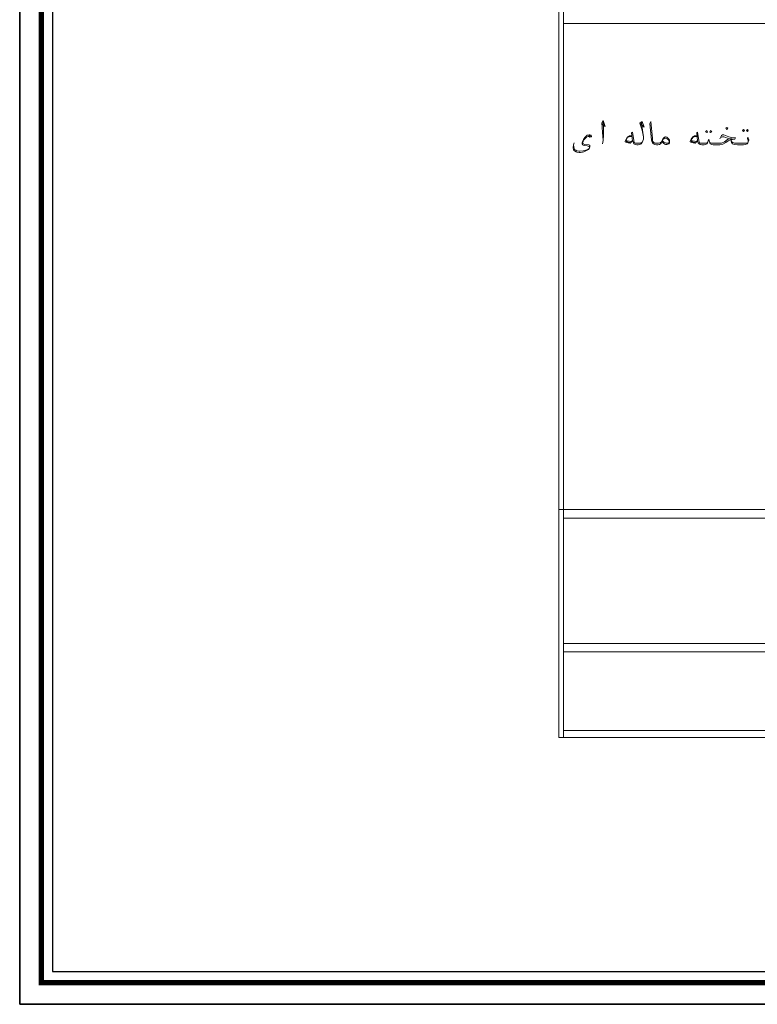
# Model space of a CAD drawing. Header units: inches. Extents: x 5.7 to 89.8, y 4 to 63.5.
# Tile 1 of 34: x 5.7 to 24.2, y 4 to 28.7. Entities that reach past the tile are written whole.
import ezdxf

# ---------------------------------------------------------------- set-up
doc = ezdxf.new("R2010")
doc.units = ezdxf.units.IN
doc.header["$MEASUREMENT"] = 0
doc.layers.add('PDF_KADR', color=7, linetype='Continuous')
doc.layers.add('PDF_textt', color=7, linetype='Continuous')

msp = doc.modelspace()

# ---------------------------------------------------------------- linework, layer by layer
at = {"layer": 'PDF_KADR', "lineweight": 25}
for points in [[(5.695, 4.013), (89.785, 4.013), (89.785, 63.476), (5.695, 63.476)], [(5.695, 63.476), (89.785, 63.476), (89.785, 4.013), (5.695, 4.013)], [(6.514, 4.832), (88.841, 4.832), (88.841, 62.657), (6.514, 62.657)]]:
    msp.add_lwpolyline(points, close=True, dxfattribs=at)
at = {"layer": 'PDF_KADR', "lineweight": 0, "const_width": 0.135}
msp.add_lwpolyline([(6.235, 62.937), (6.235, 4.552), (89.111, 4.552), (89.111, 62.937)], close=True, dxfattribs=at)
at = {"layer": 'PDF_textt', "lineweight": 20}
for points in [[(74.423, 52.179), (74.423, 59.267), (19.208, 59.267), (19.208, 10.697), (74.423, 10.697), (74.423, 52.757)], [(19.323, 10.697), (19.323, 33.716)], [(74.423, 28.592), (19.323, 28.592)], [(20.287, 26.078), (20.373, 26.011), (20.315, 26.155), (20.287, 26.097), (20.296, 25.991), (20.306, 25.857), (20.315, 25.654), (20.306, 25.577)], [(20.315, 25.654), (20.325, 25.799), (20.325, 26.011), (20.315, 26.117)], [(21.279, 26.107), (21.307, 25.914), (21.327, 25.751), (21.327, 25.693), (21.317, 25.645), (21.298, 25.606), (21.269, 25.577), (21.24, 25.558), (21.192, 25.548), (21.173, 25.548), (21.163, 25.548), (21.124, 25.558), (21.086, 25.577), (21.076, 25.597), (21.057, 25.645), (21.028, 25.847), (21.057, 25.866), (21.086, 25.654), (21.086, 25.625), (21.105, 25.597), (21.124, 25.587), (21.163, 25.587), (21.173, 25.587), (21.221, 25.587), (21.259, 25.587), (21.298, 25.616), (21.317, 25.645)], [(21.24, 26.088), (21.346, 25.991), (21.298, 26.136), (21.24, 26.088), (21.298, 25.914), (21.327, 25.751)], [(21.789, 25.625), (21.77, 25.587), (21.76, 25.577), (21.731, 25.558), (21.693, 25.548), (21.664, 25.548), (21.654, 25.548), (21.616, 25.558), (21.577, 25.577), (21.558, 25.597), (21.539, 25.635), (21.529, 25.674), (21.49, 26.078), (21.51, 26.136), (21.558, 25.712), (21.558, 25.654), (21.567, 25.635), (21.587, 25.606), (21.616, 25.587), (21.654, 25.587), (21.664, 25.587), (21.702, 25.587), (21.75, 25.597), (21.779, 25.625), (21.799, 25.645)], [(19.998, 25.76), (19.978, 25.78), (19.94, 25.76), (19.901, 25.741), (19.853, 25.693), (19.824, 25.664), (19.815, 25.635), (19.805, 25.587), (19.815, 25.577), (19.863, 25.558), (19.959, 25.548), (19.978, 25.539), (19.988, 25.529), (19.988, 25.491), (19.978, 25.471), (19.959, 25.433), (19.921, 25.414), (19.872, 25.385), (19.834, 25.375), (19.805, 25.365), (19.747, 25.356), (19.718, 25.356), (19.66, 25.365), (19.641, 25.375), (19.603, 25.394), (19.574, 25.423), (19.564, 25.471), (19.574, 25.548), (19.593, 25.597)], [(19.969, 25.76), (19.988, 25.741), (20.026, 25.751), (20.017, 25.789), (19.988, 25.799), (19.969, 25.799), (19.921, 25.789), (19.901, 25.77), (19.863, 25.731), (19.824, 25.683), (19.805, 25.635), (19.795, 25.587), (19.795, 25.577), (19.805, 25.548), (19.815, 25.539), (19.863, 25.529), (19.921, 25.519), (19.969, 25.51), (19.969, 25.5), (19.978, 25.481), (19.969, 25.462), (19.969, 25.452), (19.921, 25.423), (19.853, 25.404), (19.815, 25.394), (19.738, 25.385), (19.709, 25.385), (19.66, 25.394), (19.632, 25.414), (19.603, 25.433), (19.593, 25.462), (19.583, 25.491), (19.574, 25.548)], [(21.038, 25.77), (20.98, 25.77), (20.951, 25.76), (20.932, 25.751), (20.893, 25.693), (20.874, 25.635), (20.874, 25.625), (20.903, 25.606), (20.99, 25.587), (20.999, 25.587), (21.057, 25.645)], [(21.038, 25.76), (20.97, 25.751), (20.932, 25.731), (20.893, 25.674), (20.893, 25.664), (20.903, 25.645), (20.922, 25.645), (21.028, 25.635), (21.057, 25.654)], [(21.818, 25.683), (21.837, 25.702), (21.866, 25.712), (21.885, 25.712), (21.914, 25.702), (21.933, 25.693), (21.953, 25.674), (21.972, 25.635), (21.972, 25.625), (21.953, 25.587), (21.933, 25.587), (21.895, 25.587), (21.837, 25.616), (21.808, 25.645)], [(22.675, 25.77), (22.608, 25.77), (22.579, 25.76), (22.569, 25.751), (22.521, 25.693), (22.502, 25.635), (22.502, 25.625), (22.531, 25.606), (22.617, 25.587), (22.627, 25.587), (22.685, 25.645)], [(22.675, 25.76), (22.598, 25.751), (22.569, 25.731), (22.521, 25.674), (22.521, 25.664), (22.531, 25.645), (22.559, 25.645), (22.656, 25.635), (22.685, 25.654)], [(23.243, 25.702), (23.282, 25.78), (23.311, 25.799), (23.34, 25.799), (23.465, 25.751), (23.571, 25.722), (23.638, 25.722), (23.619, 25.693), (23.561, 25.683), (23.513, 25.674), (23.455, 25.645), (23.397, 25.606), (23.32, 25.568), (23.243, 25.548), (23.128, 25.548), (23.08, 25.548), (23.041, 25.558), (23.003, 25.577), (22.993, 25.597), (22.974, 25.645), (22.964, 25.693), (22.954, 25.645), (22.935, 25.597), (22.925, 25.577), (22.887, 25.558), (22.848, 25.548), (22.8, 25.548), (22.791, 25.548), (22.752, 25.558), (22.723, 25.577), (22.704, 25.597), (22.685, 25.645), (22.665, 25.847), (22.685, 25.866), (22.714, 25.654), (22.723, 25.625), (22.733, 25.597), (22.752, 25.587), (22.791, 25.587), (22.8, 25.587), (22.858, 25.587), (22.906, 25.587), (22.935, 25.606), (22.945, 25.635)], [(22.983, 25.635), (22.993, 25.606), (23.022, 25.587), (23.07, 25.587), (23.128, 25.587), (23.214, 25.587), (23.282, 25.587), (23.359, 25.625), (23.436, 25.683), (23.484, 25.702), (23.551, 25.702), (23.484, 25.702), (23.34, 25.751), (23.311, 25.751), (23.263, 25.731)], [(23.956, 25.625), (23.956, 25.645), (23.946, 25.683), (23.937, 25.702), (23.946, 25.741), (23.956, 25.712), (23.966, 25.674), (23.966, 25.654), (23.956, 25.625), (23.946, 25.597), (23.927, 25.577), (23.889, 25.558), (23.84, 25.548), (23.783, 25.548), (23.686, 25.548), (23.609, 25.558), (23.561, 25.577), (23.532, 25.606), (23.523, 25.645), (23.523, 25.693)], [(20.99, 25.606), (20.893, 25.635)], [(22.617, 25.606), (22.521, 25.635)], [(23.523, 25.645), (23.542, 25.625), (23.571, 25.606), (23.609, 25.587), (23.734, 25.587), (23.783, 25.587), (23.85, 25.587), (23.927, 25.587), (23.946, 25.597)], [(74.423, 16.408), (19.208, 16.408)], [(74.423, 16.196), (19.323, 16.196)], [(74.423, 13.057), (19.323, 13.057)], [(74.423, 12.845), (19.323, 12.845)], [(74.423, 10.87), (19.323, 10.87)]]:
    msp.add_lwpolyline(points, dxfattribs=at)
for points in [[(22.916, 25.905), (22.935, 25.876), (22.916, 25.857), (22.887, 25.876)], [(23.012, 25.905), (23.041, 25.876), (23.012, 25.857), (22.993, 25.876)], [(23.417, 25.934), (23.446, 25.963), (23.417, 25.982), (23.397, 25.963)], [(23.84, 25.934), (23.86, 25.905), (23.84, 25.885), (23.812, 25.905)], [(23.937, 25.934), (23.956, 25.905), (23.937, 25.885), (23.908, 25.905)], [(21.789, 25.625), (21.808, 25.674), (21.828, 25.712), (21.856, 25.741), (21.876, 25.751), (21.885, 25.751), (21.914, 25.741), (21.962, 25.693), (21.982, 25.664), (21.982, 25.635), (21.982, 25.625), (21.982, 25.597), (21.962, 25.577), (21.943, 25.568), (21.914, 25.558), (21.885, 25.558), (21.866, 25.568), (21.828, 25.587)]]:
    msp.add_lwpolyline(points, close=True, dxfattribs=at)

doc.saveas('drawing.dxf')
